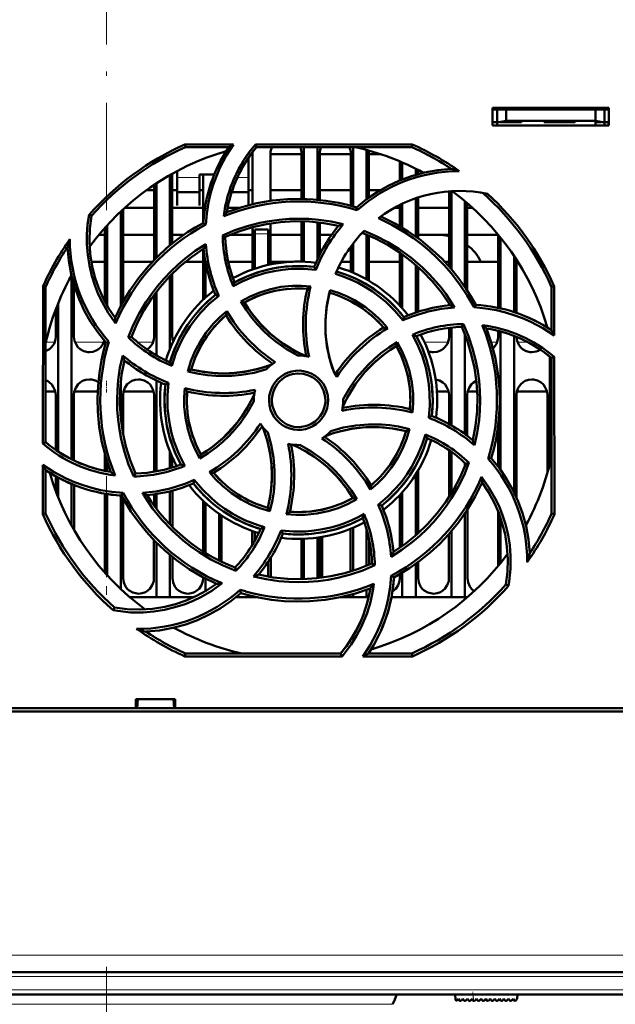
# Model space of a CAD drawing. Extents: x -1438 to 1837, y -1771 to 637.
# Tile 12 of 91: x 287 to 354, y -1567 to -1457. Entities that reach past the tile are written whole.
import ezdxf

# ---------------------------------------------------------------- set-up
doc = ezdxf.new("R2010")
doc.units = 0
doc.linetypes.add('DASHDOT', pattern=[18.5, 12, -3, 0.5, -3])

msp = doc.modelspace()

# ---------------------------------------------------------------- linework, layer by layer
at = {"color": 7, "linetype": 'DASHDOT', "lineweight": 18}
for p, q in [((296.79, -1478.13), (296.79, -1451.41)), ((296.79, -1562.7), (296.79, -1612.1)), ((414.95, -1563.79), (178.64, -1563.79)), ((414.74, -1565.29), (178.85, -1565.29))]:
    msp.add_line(p, q, dxfattribs=at)
at = {"color": 7, "lineweight": 50}
for p, q in [((339.99, -1468.69), (339.99, -1466.69)), ((339.99, -1466.69), (352.99, -1466.69)), ((352.99, -1466.69), (352.99, -1468.69)), ((339.99, -1466.9), (352.99, -1466.9)), ((340.49, -1466.9), (340.49, -1468.34)), ((341.49, -1468.17), (341.49, -1466.9)), ((351.49, -1466.9), (351.49, -1468.17)), ((352.49, -1466.9), (352.49, -1468.34)), ((339.99, -1468.29), (340.49, -1468.29)), ((352.99, -1468.69), (339.99, -1468.69)), ((340.49, -1468.34), (341.49, -1468.17)), ((340.49, -1468.69), (340.49, -1468.34)), ((341.49, -1468.29), (340.83, -1468.29)), ((341.49, -1468.17), (351.49, -1468.17)), ((343.24, -1468.29), (341.49, -1468.29)), ((343.24, -1468.17), (343.24, -1468.29)), ((343.24, -1468.17), (343.24, -1468.29)), ((343.24, -1468.17), (343.24, -1468.29)), ((343.24, -1468.29), (343.24, -1468.17)), ((343.24, -1468.17), (343.24, -1468.29)), ((345.74, -1468.29), (345.74, -1468.17)), ((347.49, -1468.29), (345.74, -1468.29)), ((349.24, -1468.29), (347.49, -1468.29)), ((349.24, -1468.17), (349.24, -1468.29)), ((349.24, -1468.17), (349.24, -1468.29)), ((349.24, -1468.17), (349.24, -1468.29)), ((349.24, -1468.17), (349.24, -1468.29)), ((349.24, -1468.17), (349.24, -1468.29)), ((349.24, -1468.17), (349.24, -1468.29)), ((349.24, -1468.17), (349.24, -1468.29)), ((351.49, -1468.17), (352.49, -1468.34)), ((352.15, -1468.29), (351.49, -1468.29)), ((351.49, -1468.29), (351.49, -1468.69)), ((352.49, -1468.29), (352.99, -1468.29)), ((352.49, -1468.34), (352.49, -1468.69)), ((352.96, -1468.69), (352.97, -1468.29)), ((305.58, -1470.8), (311.01, -1470.8)), ((305.64, -1471.09), (305.58, -1470.8)), ((310.48, -1471.09), (305.64, -1471.09)), ((313.46, -1470.8), (331, -1470.8)), ((313.59, -1471.09), (313.46, -1470.8)), ((330.94, -1471.09), (313.59, -1471.09)), ((318.89, -1471.09), (318.89, -1476.89)), ((320.39, -1471.09), (320.39, -1476.98)), ((324.39, -1471.09), (324.39, -1477.73)), ((331, -1470.8), (330.94, -1471.09)), ((312.69, -1474.69), (312.69, -1472.27)), ((313.13, -1471.9), (312.95, -1471.9)), ((313.13, -1477.48), (313.13, -1471.79)), ((315.15, -1471.79), (315.15, -1477.1)), ((318.63, -1471.9), (315.15, -1471.9)), ((318.63, -1476.89), (318.63, -1471.79)), ((320.65, -1471.79), (320.65, -1477.01)), ((324.13, -1471.9), (320.65, -1471.9)), ((324.13, -1477.66), (324.13, -1471.79)), ((325.89, -1471.4), (325.89, -1476.92)), ((326.15, -1471.79), (326.15, -1476.73)), ((327.53, -1471.9), (326.15, -1471.9)), ((329.63, -1474.81), (329.63, -1472.7)), ((329.89, -1472.81), (329.89, -1474.7)), ((303.89, -1474.21), (303.89, -1482.09)), ((304.15, -1474.07), (304.15, -1481.88)), ((304.69, -1473.77), (304.69, -1474.69)), ((307.19, -1474.14), (308.86, -1474.14)), ((307.19, -1474.69), (307.19, -1474.14)), ((307.63, -1479.45), (307.63, -1474.14)), ((331.39, -1473.51), (331.39, -1474.19)), ((331.65, -1473.65), (331.65, -1474.12)), ((302.13, -1483.73), (302.13, -1475.3)), ((302.39, -1475.13), (302.39, -1483.47)), ((304.69, -1474.69), (304.69, -1477.64)), ((307.19, -1477.64), (307.19, -1474.69)), ((312.69, -1477.59), (312.69, -1474.69)), ((301.28, -1475.9), (302.13, -1475.9)), ((302.13, -1475.9), (301.28, -1475.9)), ((304.15, -1475.9), (304.69, -1475.9)), ((304.7, -1475.9), (304.15, -1475.9)), ((304.69, -1476.14), (307.19, -1476.14)), ((307.19, -1475.9), (307.63, -1475.9)), ((307.63, -1475.9), (307.2, -1475.9)), ((310.8, -1476.14), (312.69, -1476.14)), ((312.71, -1475.9), (313.13, -1475.9)), ((313.13, -1475.9), (312.71, -1475.9)), ((315.15, -1475.9), (318.63, -1475.9)), ((318.63, -1475.9), (315.15, -1475.9)), ((320.65, -1475.9), (324.13, -1475.9)), ((324.13, -1475.9), (320.65, -1475.9)), ((326.15, -1475.9), (327.43, -1475.9)), ((327.43, -1475.9), (326.15, -1475.9)), ((331.65, -1476.73), (331.65, -1481.28)), ((335.13, -1484.46), (335.13, -1476.03)), ((335.39, -1476.02), (335.39, -1484.76)), ((304.69, -1477.64), (304.69, -1477.64)), ((307.19, -1477.64), (307.19, -1477.64)), ((324.83, -1478.16), (324.75, -1477.83)), ((329.63, -1479.95), (329.63, -1477.55)), ((329.89, -1477.42), (329.89, -1480.1)), ((331.39, -1476.81), (331.39, -1481.09)), ((336.89, -1477.14), (336.89, -1486.72)), ((337.15, -1477.36), (337.16, -1487.12)), ((295.12, -1478.79), (294.85, -1478.66)), ((298.39, -1478.29), (298.39, -1488.89)), ((298.65, -1478.05), (298.66, -1488.4)), ((302.13, -1477.9), (298.82, -1477.9)), ((307.63, -1477.9), (304.15, -1477.9)), ((311.61, -1477.9), (310.35, -1477.9)), ((329.63, -1477.9), (328.98, -1477.9)), ((335.13, -1477.9), (331.65, -1477.9)), ((337.77, -1477.9), (337.15, -1477.9)), ((296.89, -1479.81), (296.89, -1488.86)), ((307.9, -1479.76), (307.62, -1479.58)), ((313.13, -1484.77), (313.13, -1480.06)), ((315.15, -1479.63), (315.15, -1484.21)), ((318.63, -1483.89), (318.63, -1479.39)), ((318.89, -1479.39), (318.89, -1483.9)), ((320.39, -1479.49), (320.39, -1483.68)), ((320.65, -1479.52), (320.65, -1483.13)), ((296.63, -1480.9), (295.95, -1480.9)), ((296.63, -1488.38), (296.63, -1480.1)), ((302.13, -1480.9), (298.65, -1480.9)), ((305.46, -1480.9), (304.15, -1480.9)), ((309.8, -1480.96), (310.09, -1481.14)), ((313.13, -1480.9), (310.66, -1480.9)), ((313.39, -1480.79), (313.39, -1480.29)), ((314.89, -1480.29), (313.39, -1480.29)), ((313.39, -1484.68), (313.39, -1480.79)), ((314.89, -1480.79), (314.89, -1480.29)), ((314.89, -1480.79), (314.89, -1484.26)), ((318.63, -1480.9), (315.15, -1480.9)), ((321.99, -1480.9), (320.65, -1480.9)), ((325.89, -1480.89), (325.89, -1485.88)), ((326.15, -1480.99), (326.15, -1486.03)), ((335.13, -1480.9), (331.65, -1480.9)), ((340.63, -1480.9), (337.15, -1480.9)), ((340.63, -1489.06), (340.63, -1480.89)), ((324.13, -1485.03), (324.13, -1482.21)), ((324.39, -1481.86), (324.39, -1485.14)), ((340.89, -1481.21), (340.89, -1489.13)), ((307.63, -1488.14), (307.63, -1482.47)), ((329.63, -1488.81), (329.63, -1482.91)), ((329.89, -1483.09), (329.89, -1489.11)), ((342.39, -1483.26), (342.39, -1489.53)), ((295.11, -1483.9), (296.63, -1483.9)), ((298.65, -1483.9), (301.97, -1483.9)), ((305.63, -1483.9), (307.63, -1483.9)), ((307.89, -1487.89), (307.89, -1483.99)), ((310.42, -1483.9), (313.13, -1483.9)), ((315.15, -1483.9), (317.67, -1483.9)), ((323.1, -1483.9), (324.13, -1483.9)), ((326.15, -1483.9), (329.63, -1483.9)), ((331.39, -1484.27), (331.39, -1489.59)), ((334.61, -1483.9), (335.13, -1483.9)), ((337.15, -1483.9), (340.63, -1483.9)), ((342.65, -1483.66), (342.66, -1489.62)), ((342.65, -1483.9), (342.81, -1483.9)), ((292.89, -1485.52), (292.89, -1505.99)), ((303.89, -1485.5), (303.89, -1493.65)), ((304.15, -1485.24), (304.16, -1492.29)), ((320.24, -1484.81), (320.04, -1484.49)), ((331.65, -1484.5), (331.66, -1489.5)), ((293.16, -1486.48), (293.16, -1492.29)), ((289.68, -1504.23), (289.7, -1486.67)), ((289.7, -1486.67), (289.99, -1486.73)), ((289.99, -1504.09), (289.99, -1486.73)), ((302.12, -1492.29), (302.13, -1487.61)), ((302.39, -1487.25), (302.39, -1494.37)), ((309.36, -1487.71), (309, -1487.61)), ((346.59, -1486.73), (346.89, -1486.67)), ((346.59, -1491.57), (346.59, -1486.73)), ((346.89, -1486.67), (346.89, -1492.14)), ((291.39, -1488.55), (291.39, -1505.13)), ((311.82, -1488.34), (312.23, -1488.45)), ((335.13, -1488.77), (335.13, -1488.59)), ((337.92, -1489), (338.1, -1488.72)), ((291.12, -1492.29), (291.13, -1489.23)), ((329.97, -1490.46), (330.06, -1490.09)), ((336.72, -1490.88), (336.53, -1491.19)), ((335.12, -1492.29), (335.12, -1491.29)), ((335.39, -1491.26), (335.39, -1502.2)), ((336.89, -1492.03), (336.89, -1503.17)), ((340.62, -1492.29), (340.62, -1491.63)), ((340.89, -1491.7), (340.89, -1507.16)), ((346.12, -1491.27), (346.12, -1491.24)), ((297.08, -1492.85), (296.74, -1492.92)), ((299.24, -1492.37), (299.59, -1492.29)), ((329.34, -1492.91), (329.22, -1493.33)), ((342.39, -1492.2), (342.39, -1509.67)), ((346.39, -1494.52), (346.39, -1506.55)), ((346.59, -1494.68), (346.89, -1494.54)), ((346.59, -1512.04), (346.59, -1494.68)), ((346.89, -1494.54), (346.91, -1512.11)), ((305.9, -1496.16), (306.28, -1495.94)), ((298.39, -1497.37), (298.39, -1501.38)), ((302.39, -1497.19), (302.39, -1507.34)), ((303.73, -1497.43), (303.39, -1497.63)), ((289.99, -1498.4), (291.07, -1498.4)), ((293.21, -1498.4), (295.81, -1498.4)), ((298.71, -1498.4), (302.07, -1498.4)), ((333.76, -1498.4), (335.07, -1498.4)), ((337.21, -1498.4), (338.27, -1498.4)), ((342.71, -1498.4), (346.07, -1498.4)), ((291.12, -1504.94), (291.12, -1498.79)), ((293.16, -1498.79), (293.16, -1506.13)), ((298.66, -1498.79), (298.66, -1503.23)), ((302.12, -1507.39), (302.12, -1498.79)), ((313.29, -1499.39), (313.29, -1499.49)), ((323.29, -1499.39), (323.29, -1499.28)), ((335.12, -1502.05), (335.12, -1498.79)), ((337.16, -1498.79), (337.16, -1503.37)), ((342.66, -1498.79), (342.67, -1510.26)), ((346.12, -1507.55), (346.12, -1498.79)), ((332.85, -1501.34), (333.19, -1501.14)), ((330.69, -1502.61), (330.31, -1502.83)), ((340.62, -1506.8), (340.62, -1502.17)), ((289.99, -1504.09), (289.68, -1504.23)), ((303.89, -1505.12), (303.89, -1506.97)), ((335.12, -1510.2), (335.12, -1504.98)), ((335.39, -1505.17), (335.39, -1509.76)), ((296.62, -1507.29), (296.62, -1505.44)), ((296.89, -1506.34), (296.89, -1507.34)), ((304.16, -1505.76), (304.16, -1506.89)), ((307.24, -1505.88), (307.36, -1505.45)), ((336.89, -1506.39), (336.89, -1506.74)), ((337.35, -1506.4), (336.99, -1506.48)), ((339.49, -1505.93), (339.84, -1505.85)), ((289.67, -1512.11), (289.68, -1506.6)), ((289.99, -1512.04), (289.99, -1507.2)), ((331.66, -1507.22), (331.67, -1514.26)), ((291.12, -1509.51), (291.12, -1507.88)), ((291.39, -1508.04), (291.39, -1510.22)), ((299.85, -1507.9), (300.05, -1507.58)), ((306.62, -1508.29), (306.52, -1508.68)), ((331.39, -1507.67), (331.39, -1514.5)), ((292.89, -1508.75), (292.89, -1513.38)), ((293.17, -1508.87), (293.17, -1513.87)), ((298.48, -1510.05), (298.68, -1509.75)), ((303.89, -1509.57), (303.89, -1513.26)), ((304.17, -1509.49), (304.17, -1513.54)), ((329.89, -1509.67), (329.89, -1515.68)), ((296.61, -1518.65), (296.62, -1509.83)), ((296.89, -1509.88), (296.89, -1518.96)), ((298.39, -1510.05), (298.39, -1520.48)), ((298.67, -1510.39), (298.67, -1519.29)), ((302.12, -1511.15), (302.12, -1509.91)), ((302.39, -1509.87), (302.39, -1511.52)), ((307.61, -1516.3), (307.62, -1510.62)), ((324.79, -1510.44), (324.35, -1510.32)), ((329.61, -1515.87), (329.62, -1509.97)), ((307.89, -1516.47), (307.89, -1510.88)), ((315.07, -1511.8), (314.85, -1511.4)), ((327.19, -1511.06), (327.58, -1511.16)), ((337.17, -1511.63), (337.17, -1519.29)), ((340.61, -1517.9), (340.62, -1511.82)), ((289.99, -1512.04), (289.67, -1512.11)), ((309.39, -1517.29), (309.39, -1512.08)), ((309.67, -1512.26), (309.67, -1517.43)), ((336.89, -1512.05), (336.89, -1521.39)), ((340.89, -1512.57), (340.89, -1517.56)), ((346.91, -1512.11), (346.59, -1512.04)), ((313.11, -1515.56), (313.11, -1514)), ((313.39, -1515.09), (313.39, -1514.09)), ((316.33, -1513.93), (316.54, -1514.28)), ((324.11, -1518.52), (324.11, -1513.75)), ((324.39, -1513.63), (324.39, -1518.43)), ((325.89, -1513.82), (325.89, -1517.88)), ((335.39, -1514.01), (335.39, -1521.39)), ((302.11, -1519.29), (302.11, -1515.02)), ((318.61, -1519.29), (318.61, -1514.88)), ((318.89, -1514.87), (318.89, -1519.38)), ((320.39, -1514.74), (320.39, -1519.27)), ((320.67, -1514.7), (320.67, -1519.24)), ((320.94, -1514.66), (320.94, -1519.21)), ((326.17, -1514.91), (326.17, -1517.77)), ((335.11, -1519.29), (335.11, -1514.33)), ((302.39, -1515.31), (302.39, -1521.39)), ((303.89, -1516.67), (303.89, -1521.39)), ((304.17, -1516.9), (304.17, -1519.29)), ((314.89, -1517.43), (314.89, -1519.09)), ((315.17, -1516.99), (315.17, -1519.14)), ((331.67, -1517.48), (331.67, -1519.29)), ((311.19, -1518.08), (311.28, -1518.46)), ((326.82, -1517.83), (326.49, -1517.63)), ((331.39, -1517.68), (331.39, -1521.39)), ((307.61, -1519.29), (307.61, -1519.19)), ((307.89, -1520.71), (307.89, -1519.34)), ((318.61, -1519.38), (318.61, -1519.29)), ((328.65, -1518.99), (328.96, -1519.19)), ((329.61, -1519.29), (329.61, -1518.83)), ((329.89, -1518.67), (329.89, -1521.39)), ((311.83, -1520.94), (311.75, -1520.57)), ((325.89, -1520.56), (325.89, -1521.39)), ((341.46, -1519.98), (341.76, -1520.13)), ((302.39, -1521.39), (299.4, -1521.39)), ((303.89, -1521.39), (302.39, -1521.39)), ((306.61, -1521.39), (303.89, -1521.39)), ((313.39, -1521.39), (311.3, -1521.39)), ((311.81, -1520.96), (311.85, -1520.94)), ((313.39, -1521.39), (313.39, -1521.35)), ((313.57, -1521.39), (313.39, -1521.39)), ((324.39, -1521.39), (323.02, -1521.39)), ((324.39, -1521.04), (324.39, -1521.39)), ((325.89, -1521.39), (324.39, -1521.39)), ((326.12, -1521.39), (325.89, -1521.39)), ((329.89, -1521.39), (328.68, -1521.39)), ((331.39, -1521.39), (329.89, -1521.39)), ((335.39, -1521.39), (331.39, -1521.39)), ((336.89, -1521.39), (335.39, -1521.39)), ((337.19, -1521.39), (336.89, -1521.39)), ((297.69, -1522.55), (297.54, -1522.86)), ((305.57, -1528.02), (305.64, -1527.69)), ((323.15, -1528.02), (305.57, -1528.02)), ((305.64, -1527.69), (322.99, -1527.69)), ((322.99, -1527.69), (323.15, -1528.02)), ((331.02, -1528.02), (325.47, -1528.02)), ((326.11, -1527.69), (330.94, -1527.69)), ((330.94, -1527.69), (331.02, -1528.02)), ((300.09, -1533.79), (300.09, -1532.79)), ((300.09, -1532.79), (304.49, -1532.79)), ((300.23, -1533.79), (300.29, -1532.79)), ((304.29, -1532.79), (304.36, -1533.79)), ((304.49, -1532.79), (304.49, -1533.79)), ((180.49, -1533.79), (300.09, -1533.79)), ((300.09, -1533.79), (300.23, -1533.79)), ((300.14, -1533.79), (304.44, -1533.79)), ((304.36, -1533.79), (304.49, -1533.79)), ((304.49, -1533.79), (413.09, -1533.79)), ((423.27, -1534.19), (170.31, -1534.19)), ((395.25, -1563.29), (198.33, -1563.29)), ((395.08, -1565.79), (198.5, -1565.79)), ((335.79, -1565.79), (335.84, -1566.37)), ((342.79, -1565.79), (342.75, -1566.29)), ((336.01, -1566.43), (336.16, -1566.29)), ((336.16, -1566.29), (336.3, -1566.49)), ((336.46, -1566.5), (336.67, -1566.29)), ((336.67, -1566.29), (336.81, -1566.49)), ((336.97, -1566.5), (337.18, -1566.29)), ((337.18, -1566.29), (337.32, -1566.49)), ((337.48, -1566.5), (337.69, -1566.29)), ((337.69, -1566.29), (337.83, -1566.49)), ((338.2, -1566.29), (337.99, -1566.5)), ((338.34, -1566.49), (338.2, -1566.29)), ((338.71, -1566.29), (338.5, -1566.5)), ((338.85, -1566.49), (338.71, -1566.29)), ((339.22, -1566.29), (339.01, -1566.5)), ((339.36, -1566.49), (339.22, -1566.29)), ((339.73, -1566.29), (339.52, -1566.5)), ((339.87, -1566.49), (339.73, -1566.29)), ((340.24, -1566.29), (340.03, -1566.5)), ((340.38, -1566.49), (340.24, -1566.29)), ((340.75, -1566.29), (340.54, -1566.5)), ((340.89, -1566.49), (340.75, -1566.29)), ((341.26, -1566.29), (341.05, -1566.5)), ((341.4, -1566.49), (341.26, -1566.29)), ((341.77, -1566.29), (341.56, -1566.5)), ((341.91, -1566.49), (341.77, -1566.29)), ((342.28, -1566.29), (342.07, -1566.5)), ((342.42, -1566.48), (342.28, -1566.29)), ((342.75, -1566.29), (342.58, -1566.49))]:
    msp.add_line(p, q, dxfattribs=at)
at = {"color": 7, "linetype": 'DASHDOT', "lineweight": 18, "ltscale": 0.003525}
for p, q in [((341.49, -1468.16), (341.49, -1468.3)), ((347.49, -1468.16), (347.49, -1468.3))]:
    msp.add_line(p, q, dxfattribs=at)
at = {"color": 7, "lineweight": 18}
for p, q in [((307.19, -1474.51), (304.69, -1474.51)), ((312.69, -1474.51), (311.43, -1474.51)), ((313.39, -1480.79), (314.89, -1480.79)), ((290.03, -1492.9), (291, -1492.9)), ((293.28, -1492.9), (296.5, -1492.9)), ((300.28, -1492.9), (302, -1492.9)), ((332.37, -1492.9), (335, -1492.9)), ((339.84, -1492.9), (340.5, -1492.9)), ((342.78, -1492.9), (343.92, -1492.9)), ((395.25, -1561.42), (198.33, -1561.42)), ((395.25, -1563.79), (198.33, -1563.79)), ((395.08, -1565.29), (198.5, -1565.29)), ((337.86, -1566.52), (337.8, -1565.79)), ((296.79, -1566.9), (264.79, -1566.9)), ((328.79, -1566.9), (296.79, -1566.9))]:
    msp.add_line(p, q, dxfattribs=at)
at = {"color": 7, "linetype": 'DASHDOT', "lineweight": 18, "ltscale": 0.045015}
msp.add_line((315.04, -1480.79), (313.24, -1480.79), dxfattribs=at)
at = {"color": 7, "linetype": 'DASHDOT', "lineweight": 18, "ltscale": 0.033014}
msp.add_line((296.79, -1498.51), (296.79, -1497.19), dxfattribs=at)
at = {"color": 7, "linetype": 'DASHDOT', "lineweight": 18, "ltscale": 0.331921}
msp.add_line((296.79, -1507.88), (296.79, -1521.15), dxfattribs=at)
at = {"color": 7, "linetype": 'DASHDOT', "lineweight": 18, "ltscale": 0.083099}
msp.add_line((296.79, -1568.83), (296.79, -1565.51), dxfattribs=at)
at = {"color": 7, "linetype": 'DASHDOT', "lineweight": 18, "ltscale": 0.028003}
msp.add_line((337.87, -1566.63), (337.78, -1565.52), dxfattribs=at)
at = {"color": 7, "lineweight": 50}
for points in [[(311.01, -1470.8), (310.19, -1472.08), (309.49, -1473.42), (309.09, -1474.36), (308.74, -1475.32), (308.45, -1476.29), (308.22, -1477.28), (308.01, -1478.51), (307.9, -1479.76)], [(324.75, -1477.83), (325.88, -1476.92), (327.07, -1476.12), (328.31, -1475.42), (329.59, -1474.83), (330.93, -1474.33), (332.37, -1473.94), (333.85, -1473.66), (335.37, -1473.52)], [(310.27, -1478.36), (311.93, -1477.8), (313.62, -1477.37), (315.32, -1477.08), (317.03, -1476.92), (318.47, -1476.89), (319.91, -1476.94), (321.34, -1477.09), (322.78, -1477.34), (323.77, -1477.56), (324.75, -1477.83)], [(297.82, -1490.79), (297, -1489.62), (296.3, -1488.39), (295.88, -1487.52), (295.53, -1486.62), (295.16, -1485.49), (294.89, -1484.32), (294.7, -1483.14), (294.61, -1481.95), (294.61, -1480.85), (294.69, -1479.75), (294.85, -1478.66)], [(295.12, -1478.79), (294.94, -1480.21), (294.9, -1481.63), (294.99, -1483.03), (295.2, -1484.4), (295.51, -1485.62), (295.91, -1486.8), (296.41, -1487.96), (297.03, -1489.1), (297.76, -1490.19)], [(327.48, -1478.85), (329.06, -1479.63), (330.55, -1480.52), (331.96, -1481.51), (333.28, -1482.61), (334.33, -1483.6), (335.3, -1484.66), (336.21, -1485.78), (337.05, -1486.96), (337.59, -1487.83), (338.1, -1488.72)], [(297.76, -1490.19), (298.53, -1488.62), (299.42, -1487.13), (300.42, -1485.72), (301.51, -1484.39), (302.51, -1483.35), (303.56, -1482.37), (304.68, -1481.46), (305.87, -1480.62), (306.73, -1480.08), (307.62, -1479.58)], [(309.79, -1480.96), (311.15, -1480.39), (312.54, -1479.93), (313.95, -1479.56), (315.04, -1479.36), (316.13, -1479.21), (317.24, -1479.12), (318.35, -1479.1), (319.45, -1479.13), (320.54, -1479.22), (321.92, -1479.42), (323.29, -1479.72)], [(322.76, -1479.89), (321.13, -1479.59), (319.51, -1479.42), (317.88, -1479.39), (316.26, -1479.49), (314.68, -1479.71), (313.13, -1480.06), (311.6, -1480.54), (310.09, -1481.14)], [(337.92, -1489), (337.15, -1487.67), (336.3, -1486.4), (335.37, -1485.19), (334.6, -1484.32), (333.8, -1483.49), (332.94, -1482.7), (332.05, -1481.95), (331.13, -1481.27), (330.18, -1480.63), (328.73, -1479.78), (327.22, -1479.05)], [(335.24, -1488.76), (334.3, -1487.4), (333.27, -1486.13), (332.14, -1484.95), (330.92, -1483.88), (329.65, -1482.92), (328.3, -1482.07), (326.88, -1481.32), (325.39, -1480.69)], [(325.61, -1480.46), (326.96, -1481.04), (328.26, -1481.71), (329.5, -1482.47), (330.85, -1483.45), (332.12, -1484.53), (332.9, -1485.3), (333.65, -1486.11), (334.22, -1486.8), (334.76, -1487.51), (335.26, -1488.25), (335.74, -1489.02)], [(299.24, -1492.37), (299.8, -1491), (300.45, -1489.69), (301.2, -1488.44), (301.82, -1487.53), (302.49, -1486.65), (303.21, -1485.8), (303.98, -1485), (304.78, -1484.25), (305.61, -1483.54), (306.73, -1482.7), (307.92, -1481.94)], [(296.74, -1492.92), (295.83, -1491.79), (295.02, -1490.61), (294.32, -1489.37), (293.73, -1488.08), (293.24, -1486.75), (292.84, -1485.31), (292.57, -1483.82), (292.42, -1482.3)], [(307.67, -1482.44), (306.3, -1483.38), (305.03, -1484.41), (303.86, -1485.54), (302.79, -1486.75), (301.83, -1488.02), (300.98, -1489.37), (300.23, -1490.79), (299.59, -1492.29)], [(311.12, -1486.21), (312.5, -1485.54), (313.91, -1485.03), (315.36, -1484.66), (316.84, -1484.44), (318.35, -1484.38), (319.2, -1484.41), (320.04, -1484.49)], [(320.24, -1484.81), (318.84, -1484.69), (317.45, -1484.71), (316.5, -1484.8), (315.56, -1484.95), (314.62, -1485.16), (313.28, -1485.57), (311.99, -1486.1), (310.97, -1486.63)], [(329.97, -1490.46), (329.07, -1489.4), (328.07, -1488.42), (327.35, -1487.82), (326.57, -1487.25), (325.76, -1486.74), (324.94, -1486.28), (324.1, -1485.88), (323.27, -1485.55), (322.42, -1485.27)], [(311.82, -1488.34), (312.86, -1487.79), (313.94, -1487.34), (315.05, -1487), (316.32, -1486.73), (317.61, -1486.6), (318.62, -1486.59), (319.64, -1486.66)], [(309.36, -1487.71), (308.29, -1488.61), (307.32, -1489.61), (306.72, -1490.35), (306.16, -1491.12), (305.64, -1491.93), (305.18, -1492.76), (304.57, -1494.13), (304.1, -1495.55)], [(319.27, -1486.92), (318.05, -1486.88), (316.85, -1486.96), (315.67, -1487.15), (314.51, -1487.46), (313.39, -1487.88), (312.23, -1488.45)], [(322.3, -1496.39), (321.82, -1494.95), (321.48, -1493.48), (321.3, -1491.99), (321.28, -1490.5), (321.42, -1489), (321.58, -1488.04), (321.81, -1487.08)], [(321.73, -1487.37), (321.44, -1488.86), (321.29, -1490.36), (321.3, -1491.86), (321.46, -1493.35), (321.78, -1494.82), (322.02, -1495.61), (322.3, -1496.39)], [(318.19, -1494.39), (316.95, -1493.68), (315.78, -1492.87), (315.04, -1492.26), (314.34, -1491.61), (313.68, -1490.92), (313.06, -1490.18), (312.41, -1489.29), (311.82, -1488.34)], [(312.23, -1488.45), (312.65, -1489.11), (313.09, -1489.73), (314.07, -1490.9), (315.15, -1491.96), (315.85, -1492.54), (316.59, -1493.08), (317.37, -1493.58), (318.17, -1494.03), (319.01, -1494.44)], [(305.9, -1496.16), (306.25, -1495.03), (306.69, -1493.95), (307.23, -1492.92), (307.94, -1491.83), (308.76, -1490.82), (309.47, -1490.1), (310.25, -1489.43)], [(346.89, -1492.14), (345.62, -1491.32), (344.28, -1490.62), (343.34, -1490.21), (342.38, -1489.86), (341.42, -1489.57), (340.43, -1489.33), (339.18, -1489.12), (337.92, -1489)], [(336.72, -1490.88), (337.29, -1492.24), (337.76, -1493.62), (338.12, -1495.03), (338.33, -1496.12), (338.48, -1497.22), (338.57, -1498.32), (338.6, -1499.43), (338.57, -1500.53), (338.48, -1501.62), (338.27, -1503.02), (337.97, -1504.42)], [(332.85, -1501.34), (332.97, -1499.96), (332.95, -1498.57), (332.87, -1497.63), (332.72, -1496.68), (332.51, -1495.74), (332.1, -1494.4), (331.57, -1493.1), (331.04, -1492.07)], [(337.78, -1503.86), (338.09, -1502.23), (338.26, -1500.6), (338.29, -1498.97), (338.19, -1497.35), (337.96, -1495.78), (337.61, -1494.22), (337.14, -1492.69), (336.53, -1491.18)], [(339.31, -1491.36), (339.87, -1493.03), (340.3, -1494.71), (340.59, -1496.41), (340.76, -1498.12), (340.79, -1499.56), (340.73, -1501), (340.59, -1502.44), (340.34, -1503.87), (340.11, -1504.86), (339.84, -1505.85)], [(289.99, -1493.91), (290.42, -1493.68), (290.65, -1493.47), (290.93, -1493.07), (291.09, -1492.61), (291.12, -1492.29)], [(293.16, -1492.29), (293.23, -1492.75), (293.43, -1493.2), (293.61, -1493.45), (293.84, -1493.66), (294.25, -1493.9), (294.71, -1494.01), (294.89, -1494.02)], [(294.89, -1494.02), (295.28, -1493.97), (295.66, -1493.84), (295.92, -1493.68), (296.15, -1493.47), (296.4, -1493.12), (296.56, -1492.72)], [(297.27, -1507.41), (296.71, -1505.74), (296.28, -1504.06), (295.99, -1502.36), (295.83, -1500.65), (295.79, -1499.21), (295.85, -1497.77), (296, -1496.34), (296.24, -1494.9), (296.47, -1493.91), (296.74, -1492.92)], [(301.36, -1493.72), (301.65, -1493.47), (301.93, -1493.07), (302.09, -1492.61), (302.12, -1492.29)], [(323.29, -1499.28), (323.99, -1498.03), (324.81, -1496.86), (325.42, -1496.12), (326.07, -1495.42), (326.77, -1494.76), (327.5, -1494.14), (328.39, -1493.49), (329.33, -1492.91)], [(329.33, -1492.91), (329.88, -1493.94), (330.33, -1495.01), (330.68, -1496.12), (330.95, -1497.39), (331.09, -1498.68), (331.1, -1499.71), (331.03, -1500.75)], [(331.47, -1492.22), (332.13, -1493.59), (332.65, -1495), (333.02, -1496.46), (333.24, -1497.94), (333.3, -1499.44), (333.27, -1500.29), (333.19, -1501.14)], [(333.39, -1494.02), (333.78, -1493.97), (334.16, -1493.84), (334.42, -1493.68), (334.65, -1493.47), (334.93, -1493.07), (335.09, -1492.61), (335.12, -1492.29)], [(340.03, -1493.59), (340.15, -1493.47), (340.43, -1493.07), (340.59, -1492.61), (340.62, -1492.29)], [(342.66, -1492.31), (342.73, -1492.76), (342.93, -1493.2), (343.11, -1493.45), (343.34, -1493.66), (343.75, -1493.9), (344.21, -1494.01), (344.39, -1494.02)], [(299.85, -1507.91), (299.28, -1506.55), (298.81, -1505.16), (298.45, -1503.74), (298.25, -1502.66), (298.1, -1501.57), (298.01, -1500.46), (297.98, -1499.35), (298.02, -1498.25), (298.11, -1497.16), (298.31, -1495.76), (298.62, -1494.37)], [(329.22, -1493.33), (328.57, -1493.74), (327.94, -1494.19), (326.77, -1495.16), (325.71, -1496.25), (325.13, -1496.95), (324.59, -1497.68), (324.09, -1498.46), (323.64, -1499.27), (323.24, -1500.1)], [(330.75, -1500.36), (330.79, -1499.15), (330.72, -1497.95), (330.53, -1496.77), (330.22, -1495.61), (329.79, -1494.48), (329.22, -1493.32)], [(298.8, -1494.91), (298.49, -1496.54), (298.33, -1498.17), (298.29, -1499.8), (298.39, -1501.42), (298.62, -1502.99), (298.97, -1504.55), (299.44, -1506.08), (300.05, -1507.59)], [(306.27, -1495.94), (307.77, -1496.24), (309.27, -1496.39), (310.77, -1496.38), (312.26, -1496.21), (313.73, -1495.89), (314.52, -1495.66), (315.3, -1495.38)], [(306.28, -1495.94), (307.49, -1496.19), (308.71, -1496.34), (309.92, -1496.38), (311.13, -1496.33), (312.33, -1496.18), (313.53, -1495.94), (314.42, -1495.69), (315.3, -1495.38)], [(314.68, -1495.92), (313.31, -1496.31), (311.9, -1496.56), (310.47, -1496.68), (309.04, -1496.67), (308.09, -1496.58), (307.14, -1496.44), (305.9, -1496.16)], [(314.98, -1499.39), (315.01, -1498.94), (315.1, -1498.51), (315.24, -1498.1), (315.44, -1497.71), (315.7, -1497.33), (316, -1497), (316.33, -1496.72), (316.7, -1496.49), (317.11, -1496.3), (317.54, -1496.17), (317.97, -1496.09), (318.41, -1496.08), (318.84, -1496.13), (319.28, -1496.23), (319.7, -1496.4), (320.09, -1496.61), (320.43, -1496.87), (320.75, -1497.18), (321.02, -1497.53), (321.25, -1497.92), (321.42, -1498.32), (321.56, -1498.84), (321.6, -1499.39)], [(321.29, -1499.39), (321.24, -1498.84), (321.08, -1498.3), (320.82, -1497.78), (320.58, -1497.45), (320.3, -1497.15), (319.96, -1496.9), (319.6, -1496.69), (319.21, -1496.53), (318.81, -1496.43), (318.19, -1496.39), (317.57, -1496.47), (317.18, -1496.6), (316.8, -1496.78), (316.44, -1497.02), (316.14, -1497.29), (315.88, -1497.6), (315.59, -1498.1), (315.39, -1498.63), (315.3, -1499.18), (315.29, -1499.39)], [(291.12, -1498.79), (291.05, -1498.32), (290.85, -1497.88), (290.67, -1497.62), (290.44, -1497.41), (290.23, -1497.27), (289.99, -1497.16)], [(294.89, -1497.05), (294.5, -1497.1), (294.13, -1497.23), (293.86, -1497.39), (293.63, -1497.6), (293.36, -1498), (293.2, -1498.46), (293.16, -1498.79)], [(300.39, -1497.05), (300, -1497.1), (299.63, -1497.23), (299.36, -1497.39), (299.13, -1497.6), (298.86, -1498), (298.7, -1498.46), (298.66, -1498.79)], [(302.12, -1498.79), (302.05, -1498.32), (301.85, -1497.88), (301.67, -1497.62), (301.44, -1497.41), (301.03, -1497.17), (300.57, -1497.06), (300.39, -1497.05)], [(305.11, -1506.55), (304.45, -1505.18), (303.93, -1503.77), (303.56, -1502.31), (303.35, -1500.83), (303.29, -1499.33), (303.32, -1498.48), (303.39, -1497.63)], [(303.73, -1497.43), (303.62, -1498.83), (303.64, -1500.24), (303.73, -1501.18), (303.88, -1502.12), (304.09, -1503.07), (304.35, -1503.97), (304.88, -1505.38), (305.56, -1506.71)], [(335.12, -1498.79), (335.05, -1498.32), (334.85, -1497.88), (334.67, -1497.62), (334.44, -1497.41), (334.05, -1497.18), (333.62, -1497.07)], [(338.17, -1497.21), (337.86, -1497.39), (337.63, -1497.6), (337.36, -1498), (337.2, -1498.46), (337.16, -1498.79)], [(344.39, -1497.05), (344, -1497.1), (343.63, -1497.23), (343.36, -1497.39), (343.13, -1497.6), (342.86, -1498), (342.7, -1498.46), (342.66, -1498.79)], [(346.12, -1498.79), (346.05, -1498.32), (345.85, -1497.88), (345.67, -1497.62), (345.44, -1497.41), (345.03, -1497.17), (344.57, -1497.06), (344.39, -1497.05)], [(307.24, -1505.88), (306.69, -1504.83), (306.24, -1503.75), (305.89, -1502.63), (305.62, -1501.36), (305.49, -1500.07), (305.48, -1499.05), (305.55, -1498.02)], [(305.83, -1498.41), (305.79, -1499.62), (305.86, -1500.82), (306.06, -1502.01), (306.37, -1503.16), (306.79, -1504.29), (307.36, -1505.45)], [(307.36, -1505.45), (308.01, -1505.03), (308.64, -1504.58), (309.81, -1503.61), (310.87, -1502.52), (311.45, -1501.82), (311.99, -1501.09), (312.49, -1500.31), (312.94, -1499.5), (313.34, -1498.67)], [(313.29, -1499.49), (312.59, -1500.74), (311.78, -1501.91), (311.17, -1502.65), (310.52, -1503.35), (309.82, -1504.02), (309.09, -1504.63), (308.19, -1505.29), (307.24, -1505.88)], [(321.6, -1499.39), (321.57, -1499.83), (321.49, -1500.26), (321.34, -1500.67), (321.14, -1501.07), (320.89, -1501.44), (320.59, -1501.77), (320.26, -1502.05), (319.89, -1502.29), (319.48, -1502.47), (319.05, -1502.61), (318.62, -1502.68), (318.18, -1502.7), (317.74, -1502.65), (317.31, -1502.55), (316.89, -1502.38), (316.5, -1502.17), (316.15, -1501.92), (315.84, -1501.61), (315.56, -1501.26), (315.33, -1500.87), (315.16, -1500.46), (315.03, -1499.93), (314.98, -1499.39)], [(315.29, -1499.39), (315.35, -1499.93), (315.5, -1500.47), (315.76, -1500.99), (316, -1501.32), (316.29, -1501.62), (316.62, -1501.87), (316.98, -1502.08), (317.37, -1502.24), (317.77, -1502.34), (318.39, -1502.38), (319.01, -1502.3), (319.4, -1502.17), (319.78, -1501.99), (320.14, -1501.75), (320.44, -1501.48), (320.7, -1501.17), (320.99, -1500.67), (321.19, -1500.14), (321.28, -1499.59), (321.29, -1499.39)], [(314.85, -1511.4), (315.14, -1509.91), (315.29, -1508.41), (315.28, -1506.91), (315.12, -1505.42), (314.8, -1503.95), (314.56, -1503.16), (314.28, -1502.38)], [(314.85, -1511.4), (315.1, -1510.19), (315.24, -1508.97), (315.29, -1507.75), (315.24, -1506.55), (315.09, -1505.35), (314.84, -1504.15), (314.59, -1503.26), (314.28, -1502.38)], [(314.84, -1503), (315.22, -1504.38), (315.48, -1505.79), (315.6, -1507.22), (315.58, -1508.65), (315.5, -1509.61), (315.36, -1510.55), (315.07, -1511.8)], [(330.31, -1502.83), (328.81, -1502.53), (327.31, -1502.39), (325.81, -1502.39), (324.33, -1502.56), (322.85, -1502.88), (322.06, -1503.11), (321.28, -1503.39)], [(330.31, -1502.83), (329.09, -1502.58), (327.87, -1502.43), (326.66, -1502.39), (325.46, -1502.44), (324.25, -1502.59), (323.06, -1502.83), (322.16, -1503.08), (321.28, -1503.39)], [(321.91, -1502.84), (323.29, -1502.45), (324.69, -1502.2), (326.12, -1502.08), (327.56, -1502.1), (328.51, -1502.18), (329.46, -1502.33), (330.69, -1502.61)], [(330.69, -1502.61), (330.35, -1503.73), (329.91, -1504.8), (329.38, -1505.82), (328.67, -1506.91), (327.85, -1507.93), (327.12, -1508.68), (326.33, -1509.37)], [(327.19, -1511.06), (328.25, -1510.17), (329.22, -1509.18), (329.82, -1508.45), (330.39, -1507.68), (330.91, -1506.87), (331.57, -1505.63), (332.11, -1504.33), (332.47, -1503.21)], [(324.35, -1510.32), (323.94, -1509.66), (323.49, -1509.04), (322.51, -1507.87), (321.43, -1506.81), (320.73, -1506.23), (319.99, -1505.69), (319.22, -1505.19), (318.41, -1504.74), (317.57, -1504.33)], [(318.41, -1504.38), (319.66, -1505.09), (320.83, -1505.9), (321.57, -1506.51), (322.27, -1507.16), (322.93, -1507.86), (323.55, -1508.6), (324.2, -1509.49), (324.79, -1510.44)], [(337.35, -1506.4), (336.8, -1507.76), (336.15, -1509.07), (335.41, -1510.33), (334.79, -1511.24), (334.12, -1512.13), (333.4, -1512.97), (332.64, -1513.78), (331.84, -1514.53), (331.01, -1515.24), (329.85, -1516.1), (328.63, -1516.88)], [(339.84, -1505.85), (340.75, -1506.98), (341.56, -1508.16), (342.26, -1509.4), (342.85, -1510.69), (343.34, -1512.02), (343.74, -1513.46), (344.01, -1514.95), (344.16, -1516.47)], [(289.68, -1506.6), (290.95, -1507.43), (292.29, -1508.13), (293.22, -1508.54), (294.18, -1508.89), (295.15, -1509.18), (296.14, -1509.42), (297.4, -1509.63), (298.68, -1509.75)], [(315.07, -1511.8), (313.96, -1511.46), (312.89, -1511.02), (311.87, -1510.49), (310.78, -1509.78), (309.76, -1508.95), (309.01, -1508.22), (308.31, -1507.42)], [(328.91, -1516.33), (330.28, -1515.4), (331.55, -1514.36), (332.72, -1513.23), (333.8, -1512.02), (334.75, -1510.75), (335.61, -1509.4), (336.35, -1507.98), (336.99, -1506.48)], [(306.62, -1508.29), (307.53, -1509.36), (308.53, -1510.34), (309.27, -1510.95), (310.04, -1511.51), (310.85, -1512.03), (311.67, -1512.48), (312.35, -1512.81), (313.05, -1513.1), (313.76, -1513.35), (314.48, -1513.56)], [(338.83, -1508.58), (338.05, -1510.15), (337.16, -1511.64), (336.16, -1513.05), (335.07, -1514.38), (334.07, -1515.42), (333.02, -1516.4), (331.9, -1517.31), (330.71, -1518.15), (329.85, -1518.69), (328.96, -1519.19)], [(338.75, -1507.95), (339.58, -1509.12), (340.29, -1510.35), (340.71, -1511.22), (341.07, -1512.11), (341.44, -1513.25), (341.72, -1514.41), (341.9, -1515.59), (342, -1516.79), (341.99, -1518.22), (341.84, -1519.64), (341.76, -1520.13)], [(341.46, -1519.98), (341.64, -1518.56), (341.69, -1517.14), (341.6, -1515.74), (341.38, -1514.37), (341.07, -1513.15), (340.67, -1511.97), (340.17, -1510.81), (339.55, -1509.67), (338.83, -1508.58)], [(309.1, -1519.92), (307.52, -1519.14), (306.03, -1518.25), (304.62, -1517.26), (303.3, -1516.16), (302.26, -1515.17), (301.28, -1514.11), (300.37, -1512.99), (299.53, -1511.81), (298.99, -1510.94), (298.48, -1510.05)], [(301.04, -1510.12), (301.96, -1511.48), (302.99, -1512.76), (304.13, -1513.96), (305.36, -1515.06), (306.24, -1515.75), (307.15, -1516.38), (308.47, -1517.18), (309.84, -1517.87), (311.28, -1518.46)], [(324.79, -1510.44), (323.76, -1510.99), (322.7, -1511.43), (321.6, -1511.78), (320.33, -1512.05), (319.03, -1512.19), (317.97, -1512.2), (316.91, -1512.13)], [(317.31, -1511.85), (318.53, -1511.89), (319.73, -1511.81), (320.91, -1511.62), (322.07, -1511.31), (323.2, -1510.89), (324.35, -1510.32)], [(316.33, -1513.93), (317.7, -1514.05), (319.08, -1514.04), (320.02, -1513.95), (320.96, -1513.8), (321.9, -1513.6), (322.81, -1513.34), (323.54, -1513.08), (324.25, -1512.79), (324.94, -1512.47), (325.62, -1512.1)], [(325.46, -1512.56), (324.09, -1513.23), (322.67, -1513.75), (321.22, -1514.11), (319.74, -1514.33), (318.23, -1514.39), (317.39, -1514.36), (316.54, -1514.28)], [(326.82, -1517.83), (325.47, -1518.4), (324.08, -1518.87), (322.67, -1519.23), (321.58, -1519.44), (320.48, -1519.59), (319.38, -1519.68), (318.27, -1519.71), (317.18, -1519.68), (316.09, -1519.59), (314.65, -1519.38), (313.23, -1519.07)], [(313.82, -1518.88), (315.45, -1519.18), (317.08, -1519.35), (318.7, -1519.38), (320.32, -1519.28), (321.9, -1519.06), (323.45, -1518.71), (324.99, -1518.23), (326.49, -1517.63)], [(298.67, -1519.29), (298.74, -1519.75), (298.94, -1520.19), (299.12, -1520.45), (299.35, -1520.66), (299.76, -1520.89), (300.22, -1521), (300.39, -1521.01)], [(300.39, -1521.01), (300.79, -1520.96), (301.16, -1520.83), (301.42, -1520.66), (301.65, -1520.46), (301.92, -1520.05), (302.08, -1519.59), (302.11, -1519.29)], [(304.17, -1519.29), (304.24, -1519.75), (304.44, -1520.19), (304.62, -1520.45), (304.85, -1520.66), (305.26, -1520.89), (305.72, -1521), (305.89, -1521.01)], [(305.89, -1521.01), (306.29, -1520.96), (306.66, -1520.83), (306.92, -1520.66), (307.15, -1520.46), (307.42, -1520.05), (307.58, -1519.59), (307.61, -1519.29)], [(325.47, -1528.02), (326.3, -1526.75), (327.01, -1525.42), (327.42, -1524.48), (327.77, -1523.52), (328.07, -1522.55), (328.31, -1521.57), (328.52, -1520.29), (328.65, -1518.99)], [(328.79, -1520.75), (329.15, -1520.46), (329.42, -1520.05), (329.58, -1519.59), (329.61, -1519.29)], [(331.67, -1519.29), (331.74, -1519.75), (331.94, -1520.19), (332.12, -1520.45), (332.35, -1520.66), (332.76, -1520.89), (333.22, -1521), (333.39, -1521.01)], [(333.39, -1521.01), (333.79, -1520.96), (334.16, -1520.83), (334.42, -1520.66), (334.65, -1520.46), (334.92, -1520.05), (335.08, -1519.59), (335.11, -1519.29)], [(337.17, -1519.29), (337.24, -1519.75), (337.44, -1520.19), (337.62, -1520.45), (337.93, -1520.72)], [(309.74, -1519.84), (308.58, -1520.67), (307.35, -1521.38), (306.48, -1521.8), (305.59, -1522.16), (304.45, -1522.53), (303.29, -1522.81), (302.11, -1523), (300.92, -1523.1), (299.49, -1523.09), (298.06, -1522.94), (297.54, -1522.86)], [(297.69, -1522.55), (299.12, -1522.73), (300.53, -1522.78), (301.93, -1522.69), (303.31, -1522.47), (304.52, -1522.17), (305.71, -1521.77), (306.87, -1521.26), (308, -1520.65), (309.1, -1519.92)], [(326.31, -1520.41), (324.65, -1520.97), (322.97, -1521.4), (321.26, -1521.69), (319.55, -1521.85), (318.11, -1521.88), (316.68, -1521.83), (315.24, -1521.68), (313.81, -1521.44), (312.82, -1521.21), (311.83, -1520.94)], [(311.83, -1520.94), (310.7, -1521.85), (309.51, -1522.65), (308.28, -1523.35), (306.99, -1523.95), (305.66, -1524.44), (304.21, -1524.84), (302.73, -1525.11), (301.21, -1525.25)]]:
    msp.add_lwpolyline(points, dxfattribs=at)
for centre, radius, start, end in [((318.27, -1499.38), 31.27, 113.9462, 138.4836), ((325.1, -1480.73), 17.51, 146.5977, 176.2301), ((325.07, -1480.73), 15.28, 139.4824, 172.7954), ((325.12, -1480.74), 15.04, 140.0655, 170.9045), ((328.51, -1504.56), 38.02, 117.4073, 118.3144), ((316.92, -1471.82), 1.77, 155.5602, 178.9273), ((316.86, -1471.82), 1.77, 1.0727, 24.4421), ((322.42, -1471.82), 1.77, 155.5602, 178.9273), ((322.36, -1471.82), 1.77, 1.0727, 24.4421), ((318.29, -1499.39), 29, 61.2346, 77.3856), ((318.31, -1499.34), 30.95, 56.5499, 65.9119), ((318.31, -1499.39), 31.28, 54.9732, 66.0518), ((318.29, -1499.39), 29, 106.2315, 143.7055), ((311.7, -1471.79), 1.43, 0.0335, 4.9192), ((327.71, -1471.79), 1.56, 168.3955, 179.7115), ((336.29, -1490.98), 17.2, 90.1057, 131.8026), ((329.38, -1495.64), 22.92, 72.5342, 74.849), ((336.29, -1490.99), 15, 77.9013, 127.2204), ((318.29, -1499.39), 29, 16.2315, 53.7112), ((318.34, -1499.38), 31.25, 24.004, 47.5394), ((318.29, -1499.37), 22.2, 72.8817, 112.171), ((326.26, -1491.33), 20.58, 140.9603, 142.5579), ((318.29, -1499.37), 22.19, 117.921, 157.2557), ((336.2, -1490.94), 17.4, 140.5836, 158.2404), ((336.31, -1490.98), 17.22, 139.1507, 158.9948), ((329.85, -1500.62), 21.9, 107.4313, 108.8722), ((325.18, -1480.72), 15.38, 180.9083, 202.6127), ((324.97, -1480.75), 14.89, 181.5346, 201.5293), ((336.29, -1490.99), 15, 135.4073, 157.5941), ((333.79, -1486.4), 5.5, 75.9201, 90), ((318.27, -1499.4), 31.28, 144.8592, 155.9889), ((314.55, -1488.3), 22.92, 162.4699, 164.8432), ((309.9, -1481.37), 17.21, 180.0839, 221.8335), ((327.48, -1492.15), 22.06, 152.4404, 153.8818), ((325.03, -1480.72), 17.16, 184.1017, 204.0342), ((333.79, -1486.4), 5.5, 27.0357, 52.3235), ((318.24, -1499.36), 30.95, 146.5499, 155.9119), ((324.98, -1480.75), 17.4, 185.5807, 203.2376), ((318.29, -1499.39), 15.5, 82.7584, 118.2828), ((318.29, -1499.38), 14.99, 83.2757, 118.5529), ((318.29, -1499.39), 29, 151.2345, 167.3963), ((318.3, -1499.38), 14.99, 38.2765, 73.5554), ((318.29, -1499.39), 15.5, 37.7587, 73.2846), ((331.81, -1493.68), 21.99, 160.1302, 161.2944), ((336.37, -1490.98), 17.28, 165.5243, 191.8456), ((329.31, -1500.6), 16.97, 124.7597, 126.2991), ((318.29, -1499.39), 15.5, 127.7586, 163.2809), ((318.28, -1499.38), 14.99, 128.2762, 163.5492), ((318.29, -1499.38), 12.49, 85.4943, 119.0148), ((336.07, -1490.99), 17.28, 166.4009, 191.5798), ((336.29, -1490.99), 15, 164.888, 180), ((318.3, -1499.38), 12.49, 40.493, 74.0192), ((318.41, -1499.22), 12.6, 38.6636, 74.3515), ((336.93, -1506.08), 17.4, 95.5807, 113.2375), ((325.54, -1508.54), 22.02, 62.402, 63.8774), ((336.95, -1506.19), 17.52, 56.5978, 86.2296), ((318.29, -1499.38), 12.49, 130.4968, 164.0121), ((326.75, -1492.39), 16.77, 169.8225, 171.397), ((324.92, -1480.88), 17.28, 211.4005, 236.5795), ((325.12, -1480.67), 17.26, 210.4821, 236.8462), ((336.94, -1506.11), 17.14, 94.019, 114.0091), ((318.84, -1487.98), 21.2, 185.9958, 187.609), ((336.29, -1490.99), 15, 180, 201.1101), ((336.97, -1506.28), 15.41, 90.9365, 112.6669), ((318.28, -1499.37), 22.2, 342.8109, 22.1528), ((336.96, -1506.18), 15.3, 49.5188, 82.9273), ((326.31, -1507.41), 20.65, 50.9705, 52.6248), ((336.8, -1506.02), 17.28, 121.4006, 146.5794), ((336.99, -1506.2), 17.23, 120.4639, 146.8631), ((325.11, -1508.63), 17.57, 79.6987, 81.2045), ((323.63, -1514.06), 23.21, 70.2684, 71.3931), ((336.93, -1506.07), 14.89, 91.5347, 111.5294), ((318.29, -1499.39), 15.5, 352.7585, 28.2828), ((336.93, -1506.22), 15.04, 50.0655, 80.9048), ((313.17, -1509.57), 37.96, 27.3377, 28.31), ((318.3, -1499.36), 22.2, 162.9283, 202.3149), ((309.93, -1481.36), 15.34, 225.8399, 247.6867), ((309.83, -1481.48), 14.89, 226.5453, 246.5403), ((305.84, -1492.26), 1.68, 180.7762, 199.2149), ((318.3, -1499.38), 14.99, 353.2776, 28.5536), ((309.9, -1481.35), 17.23, 229.0713, 249.003), ((319.54, -1487.83), 21.92, 197.3633, 198.8707), ((318.3, -1499.38), 12.49, 355.494, 29.0174), ((333.39, -1492.26), 1.76, 250.1193, 269.9834), ((344.39, -1492.27), 1.74, 269.9062, 302.9076), ((309.84, -1481.47), 17.4, 230.5837, 248.2405), ((323.15, -1486.13), 21.24, 205.0665, 206.3051), ((318.29, -1499.39), 5, 121.4638, 136.1511), ((318.29, -1499.39), 5, 76.4719, 91.1148), ((318.29, -1499.39), 5, 31.447, 36.7426), ((294.89, -1498.79), 1.74, 55.4093, 90.1212), ((318.29, -1499.39), 15.5, 172.7583, 208.2829), ((318.28, -1499.39), 14.99, 173.2768, 208.5496), ((309.9, -1481.29), 17.29, 255.4414, 281.7889), ((319.42, -1488.38), 16.89, 214.8012, 216.4058), ((318.29, -1499.39), 12.5, 175.5041, 209.0063), ((309.89, -1481.61), 17.28, 256.4009, 281.5799), ((318.29, -1499.39), 5, 166.4276, 180), ((318.29, -1499.39), 5, 346.4038, 360), ((326.68, -1517.45), 17.25, 75.4134, 101.8149), ((326.69, -1517.17), 17.28, 76.401, 101.5796), ((316.33, -1510.9), 17.86, 34.6192, 36.1407), ((299.59, -1492.54), 17.25, 300.3572, 326.7831), ((318.29, -1499.39), 5, 211.3845, 226.3134), ((326.68, -1517.39), 17.19, 48.9546, 68.9623), ((326.74, -1517.3), 17.4, 50.5835, 68.2403), ((299.78, -1492.75), 17.28, 301.4008, 326.5791), ((318.29, -1499.39), 5, 301.3676, 316.3118), ((318.3, -1499.39), 12.49, 310.4962, 344.0168), ((299.62, -1492.62), 15.29, 229.435, 263.0111), ((299.65, -1492.55), 15.04, 230.0658, 260.9039), ((300.22, -1507.76), 17.26, 345.3377, 11.7583), ((318.29, -1499.39), 5, 256.3596, 271.3443), ((311.46, -1518.06), 17.22, 30.3302, 56.8017), ((311.66, -1517.9), 17.28, 31.4007, 56.5792), ((318.3, -1499.39), 14.99, 308.2798, 343.5504), ((318.29, -1499.39), 15.5, 307.7588, 343.2808), ((326.66, -1517.43), 15.37, 45.878, 67.7705), ((310.83, -1514), 24.18, 25.3845, 26.5038), ((326.75, -1517.29), 14.89, 46.5455, 66.5404), ((317.1, -1510.92), 21.86, 17.3012, 18.8572), ((300.51, -1507.78), 17.28, 346.4011, 11.5795), ((326.68, -1517.37), 17.18, 359.6304, 41.7745), ((318.29, -1499.39), 29, 331.2347, 347.3963), ((323.42, -1489.2), 37.97, 207.2825, 208.2987), ((299.63, -1492.58), 17.51, 236.5976, 266.2303), ((318.29, -1499.39), 29, 196.2314, 233.7055), ((310.19, -1491.46), 20.52, 230.9731, 232.7224), ((299.61, -1492.51), 15.4, 270.9036, 292.7558), ((299.65, -1492.7), 14.89, 271.5344, 291.5292), ((312.12, -1487.24), 20.54, 250.0628, 251.3863), ((311.94, -1487.58), 20.17, 259.62, 260.9936), ((318.29, -1499.39), 12.5, 220.5047, 254.0071), ((299.64, -1492.63), 17.15, 273.9094, 294.0213), ((318.29, -1499.36), 22.2, 297.8212, 337.2302), ((317.62, -1510.81), 21.32, 6.0108, 7.6993), ((318.29, -1499.36), 22.2, 207.9027, 247.3431), ((315.02, -1501.54), 16.4, 209.9755, 211.5395), ((310.73, -1490.9), 21.28, 242.2135, 243.8381), ((299.65, -1492.69), 17.4, 275.5823, 293.2382), ((318.29, -1499.39), 15.5, 217.7585, 253.2809), ((318.29, -1499.39), 15, 218.2815, 253.5446), ((308.09, -1506.01), 18.54, 349.5563, 351.0582), ((318.29, -1499.39), 20, 212.0822, 249.2093), ((318.29, -1499.39), 12.49, 265.4999, 299.0134), ((306.29, -1496.7), 18.73, 304.5392, 306.0375), ((311.55, -1518.02), 17.13, 3.8257, 23.986), ((311.6, -1518.02), 17.4, 5.5807, 23.2374), ((318.26, -1499.44), 31.27, 203.9047, 228.5089), ((318.29, -1499.39), 15.5, 262.7586, 298.2827), ((318.29, -1499.39), 15, 263.2821, 298.5485), ((303.27, -1504.67), 23.54, 340.4121, 341.5913), ((311.61, -1518.02), 14.89, 1.5345, 21.5294), ((311.41, -1518.08), 15.41, 0.926, 22.8202), ((318.32, -1499.43), 31.28, 324.7526, 336.0942), ((318.34, -1499.41), 30.95, 326.5499, 335.9119), ((300.39, -1507.84), 14.88, 316.544, 336.5401), ((300.26, -1507.77), 15.36, 315.8501, 337.8266), ((300.27, -1507.76), 17.2, 318.8771, 338.9627), ((305.8, -1496.12), 19.48, 295.0256, 296.4506), ((300.38, -1507.83), 17.4, 320.5836, 338.2403), ((309.18, -1506.64), 21.99, 332.2507, 333.8549), ((318.29, -1499.39), 29, 286.2315, 323.7053), ((322.07, -1510.48), 22.88, 342.1848, 344.8371), ((306.76, -1498.18), 21.87, 287.2172, 288.8394), ((311.48, -1518.04), 17.52, 326.5978, 356.2293), ((300.29, -1507.76), 17.19, 269.6099, 311.804), ((306.88, -1498.86), 21.17, 276.0043, 277.7626), ((319.28, -1495.17), 26.49, 253.4845, 254.8136), ((318.3, -1499.36), 22.2, 254.4229, 292.2786), ((311.46, -1518.03), 15.04, 320.0658, 350.9048), ((311.51, -1518.07), 15.31, 319.4728, 353.1424), ((309.98, -1507.19), 21.01, 321.0136, 322.7838), ((318.31, -1499.45), 31.27, 293.968, 318.582), ((318.27, -1499.44), 31.27, 234.6392, 246.0312), ((307.2, -1503.17), 22.89, 252.1217, 254.8313), ((318.29, -1499.39), 29, 241.2347, 257.3856), ((318.27, -1499.43), 30.95, 236.5499, 245.9119), ((308.12, -1494.27), 37.95, 297.2133, 298.2943), ((326.29, -1565.24), 3, 326.4427, 349.5007), ((335.94, -1566.36), 0.1, 185, 315), ((336.38, -1566.43), 0.1, 215, 315), ((336.89, -1566.43), 0.1, 215, 315), ((337.4, -1566.43), 0.1, 215, 315), ((337.91, -1566.43), 0.1, 215, 315), ((338.42, -1566.43), 0.1, 215, 315), ((338.93, -1566.43), 0.1, 215, 315), ((339.44, -1566.43), 0.1, 215, 315), ((339.96, -1566.43), 0.1, 215, 315), ((340.47, -1566.43), 0.1, 215, 315), ((340.98, -1566.43), 0.1, 215, 315), ((341.49, -1566.43), 0.1, 215, 315), ((342, -1566.43), 0.1, 215, 315), ((342.5, -1566.42), 0.1, 215, 319.585)]:
    msp.add_arc(centre, radius, start, end, dxfattribs=at)
for centre, major_axis, ratio, start_param, end_param in [((12616.02, -18287.18), (12316.06, -16812.81), 0.038134, 3.133394, 3.149792), ((12912.96, -5713.63), (12604.47, -4238.49), 0.035668, 3.132152, 3.151038), ((7946.2, -4955.54), (7634.78, -3481.04), 0.041509, 3.13011, 3.153076), ((-16470.98, -13798.2), (16814.28, 12317.14), 0.038133, 6.274987, 6.291384), ((-11329.76, -18712.45), (-11656.46, -17225.51), 0.026218, 3.133262, 3.149924), ((17520.3, -13139.95), (17214.44, -11648.98), 0.026223, 3.133258, 3.149926), ((-8881.17, -15806.31), (-9206.22, -14317.45), 0.026518, 3.13361, 3.149573), ((13113.38, 13009.28), (-12798.23, -14501.27), 0.027193, 6.274586, 6.291779), ((-3896.06, -14094.36), (-4238.59, -12604.78), 0.035667, 3.132152, 3.151038), ((14622.67, -10697.21), (14314.9, -9204.59), 0.026519, 3.133609, 3.149572), ((-3137.72, -9126.98), (-3480.9, -7634.46), 0.041511, 3.13011, 3.153077), ((14823.69, -14291.59), (14497.99, -12795.34), 0.027196, 3.132993, 3.150188), ((-14189.85, 11295.24), (14500.74, -12797.77), 0.027194, 6.274586, 6.291779), ((-13988.42, 7699.93), (14317.23, -9206.09), 0.026517, 6.275203, 6.291165), ((3774.08, 6127.74), (-3480.68, -7633.98), 0.041511, 6.271702, 6.294669), ((-16883.17, 10140.81), (17213.9, -11648.61), 0.026224, 6.274852, 6.29152), ((-12474.74, -16005.72), (-12796.17, -14498.94), 0.027195, 3.132993, 3.150187), ((4532.12, 11094.04), (-4238.07, -12603.22), 0.03567, 6.273745, 6.292632), ((9516.54, 12805.66), (-9205.02, -14315.57), 0.026519, 6.275203, 6.291166), ((11959.5, 15703.57), (-11649.62, -17215.4), 0.026223, 6.274851, 6.291518), ((17108.74, 10800.29), (16815.46, 12318), 0.038131, 3.133395, 3.149791), ((-12274.43, 2714.2), (12602.52, -4237.83), 0.03567, 6.273743, 6.292631), ((-7310.48, 1957.16), (7635.64, -3481.44), 0.041508, 6.271704, 6.294669), ((-11981.48, 15291.19), (12318.1, -16815.59), 0.038131, 6.274988, 6.291384)]:
    msp.add_ellipse(centre, major_axis=major_axis, ratio=ratio, start_param=start_param, end_param=end_param, dxfattribs=at)

doc.saveas('drawing.dxf')
